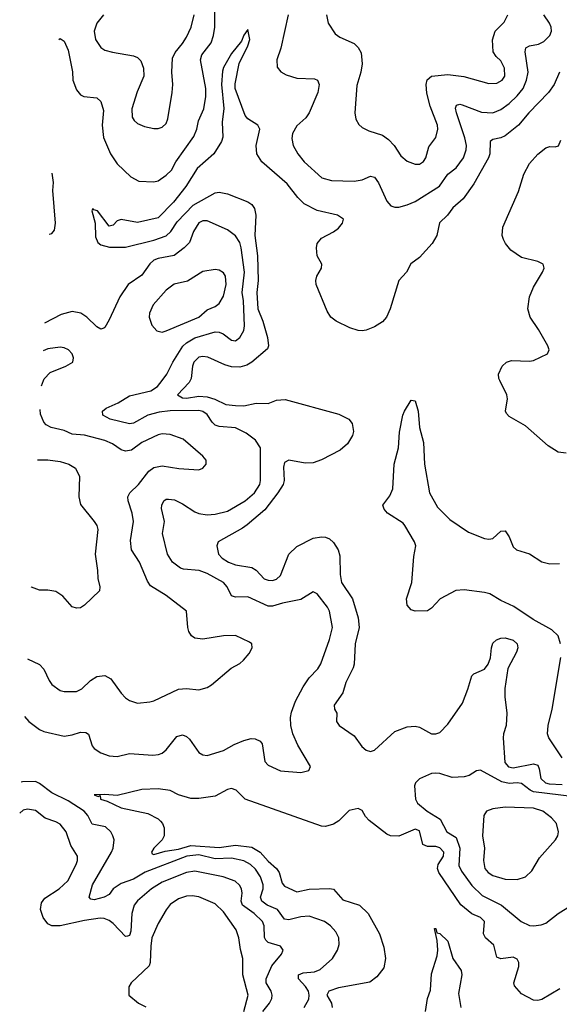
# Model space of a CAD drawing. Header units: inches. Extents: x 1682530 to 1839546, y 640742 to 791647.
# Tile 207 of 256: x 1685952 to 1688596, y 716945 to 721767. Entities that reach past the tile are written whole.
import ezdxf

# ---------------------------------------------------------------- set-up
doc = ezdxf.new("R2010")
doc.units = ezdxf.units.IN
doc.header["$MEASUREMENT"] = 0
doc.layers.add('B6781', color=7, linetype='Continuous')
doc.layers.add('B6782', color=7, linetype='Continuous')

msp = doc.modelspace()

# ---------------------------------------------------------------- linework, layer by layer
at = {"layer": 'B6781', "color": 5}
for points, elevation in [([(1685976.5, 718353.9), (1685997.2, 718330), (1686050, 718290.9), (1686070, 718280.9), (1686170, 718258.9), (1686210, 718264.5), (1686250, 718276.9), (1686276.7, 718276.7), (1686290, 718267.7), (1686308, 718210), (1686317.9, 718197.9), (1686350, 718176.5), (1686390, 718162.2), (1686430, 718158.4), (1686490, 718173.5), (1686604.6, 718164.6), (1686632.1, 718167.9), (1686650, 718175.2), (1686669.1, 718190.9), (1686722.8, 718257.2), (1686750, 718265.2), (1686770, 718256.9), (1686784.1, 718244.1), (1686830, 718178), (1686850, 718167.2), (1686870, 718164.2), (1686950, 718188.4), (1687002.2, 718217.8), (1687050, 718237.3), (1687086, 718246), (1687105.3, 718245.2), (1687130, 718234.4), (1687140.3, 718220.2), (1687154, 718134), (1687170, 718115.5), (1687230, 718088.8), (1687330, 718080.5), (1687368.7, 718090), (1687377.2, 718110), (1687314.3, 718214.3), (1687289.6, 718270), (1687280.5, 718310), (1687279.7, 718350), (1687284.2, 718375.8), (1687303.5, 718430), (1687340.4, 718499.6), (1687370, 718544.4), (1687412.2, 718587.8), (1687427.8, 718612.2), (1687470.7, 718730.7), (1687484.2, 718790), (1687470.6, 718870), (1687460.3, 718890), (1687410, 718955.1), (1687390, 718965.6), (1687330, 718928.1), (1687239.1, 718910), (1687190, 718894.9), (1687170, 718894), (1687070, 718939.6), (1687010, 718939.4), (1686990, 718945.1), (1686969, 718990), (1686950, 719011.2), (1686870, 719055.2), (1686831.5, 719070), (1686755.3, 719075.3), (1686740.8, 719080.8), (1686701, 719110), (1686675.9, 719150), (1686652.7, 719250), (1686661, 719310), (1686647.7, 719372.3), (1686648.6, 719390), (1686658.7, 719410), (1686670, 719418.3), (1686680.6, 719419.4), (1686710, 719415.6), (1686750, 719396), (1686810, 719356.8), (1686830, 719348.6), (1686870, 719342.5), (1686910, 719345), (1686970, 719360.1), (1687057.1, 719410), (1687102.4, 719450), (1687128.2, 719490), (1687132.7, 719510), (1687132.4, 719670), (1687108.3, 719708.3), (1687061.7, 719741.7), (1687010, 719768.8), (1686930, 719774), (1686910, 719780.8), (1686895.3, 719795.3), (1686870, 719833.7), (1686850, 719847.5), (1686830, 719852.8), (1686690, 719851.5), (1686634.9, 719845.1), (1686580.9, 719830), (1686510, 719791.1), (1686490, 719786.9), (1686395.1, 719810), (1686359.6, 719830), (1686358, 719850), (1686375.4, 719864.6), (1686435.1, 719890), (1686490, 719925.5), (1686594, 719950), (1686628, 719970), (1686650.5, 720000)], 740), ([(1686058.7, 719974.2), (1686068.6, 720000)], 760), ([(1686787.2, 720000), (1686782.5, 719990), (1686726.2, 719930), (1686750, 719915.6), (1686770, 719913.1), (1686830, 719922.6), (1686870, 719919.8), (1686908.1, 719908.1), (1686962.3, 719882.3), (1687010, 719877.1), (1687050, 719876.2), (1687110, 719888.7), (1687170, 719886.8), (1687210, 719903.7), (1687252.5, 719907.5), (1687515.7, 719835.7), (1687564.7, 719810), (1687580.7, 719790), (1687588.1, 719750), (1687582.5, 719730), (1687558, 719690), (1687521.6, 719658.4), (1687430, 719610.9), (1687390, 719596.3), (1687350, 719594.5), (1687270.7, 719609.3), (1687250, 719598.9), (1687244.9, 719575.1), (1687247.5, 719510), (1687242.2, 719490), (1687217, 719450), (1687153.6, 719366.4), (1687066.5, 719293.5), (1687043.7, 719276.3), (1686925.1, 719210), (1686918.7, 719190), (1686925.7, 719150), (1686944.4, 719130), (1686975.8, 719110), (1687010, 719097.3), (1687090, 719083.7), (1687110, 719071.4), (1687150, 719029), (1687170, 719021.4), (1687190, 719020.6), (1687210, 719026.3), (1687230, 719044.4), (1687270, 719148.7), (1687310, 719186.5), (1687390, 719227.7), (1687430, 719234.9), (1687450, 719232.8), (1687470, 719224.4), (1687490, 719206), (1687511.6, 719170), (1687521.3, 719141.3), (1687521.4, 719050), (1687528.7, 719010), (1687582.3, 718930), (1687610, 718838), (1687616, 718790), (1687595, 718710), (1687591.3, 718610), (1687586.5, 718593.5), (1687550, 718520.4), (1687535.3, 718470), (1687492.6, 718410), (1687494.3, 718390), (1687506.6, 718370), (1687503.5, 718330), (1687516.9, 718310), (1687590, 718259.8), (1687627.6, 718207.6), (1687650, 718188.9), (1687670, 718183.5), (1687690, 718188.8), (1687790, 718280.4), (1687850, 718303.5), (1687890, 718307.4), (1687910, 718302.7), (1687970, 718269.8), (1687990, 718268.7), (1688010, 718276.4), (1688050, 718316.3), (1688120.7, 718419.3), (1688148.1, 718488.1), (1688167, 718553), (1688176.7, 718563.3), (1688230, 718587), (1688246.7, 718610), (1688258.2, 718641.8), (1688262.8, 718690), (1688270, 718713), (1688288.5, 718730), (1688310, 718737.5), (1688330, 718740.2), (1688370, 718728.7), (1688389.8, 718710), (1688392.2, 718690), (1688386, 718670), (1688344, 718590), (1688328.6, 718491.4), (1688328.7, 718451.3), (1688339.1, 718370), (1688335.8, 718310), (1688322.6, 718270), (1688321, 718250), (1688329.1, 718129.1), (1688347.3, 718107.3), (1688370, 718102.4), (1688470, 718121.8), (1688490, 718115.6), (1688497.5, 718097.5), (1688505.7, 718050), (1688528.5, 718030), (1688545.2, 718025.2), (1688610, 718021.6)], 720), ([(1688630, 719644.2), (1688590, 719648.1), (1688540.5, 719680.5), (1688430, 719778), (1688350, 719823.7), (1688337.4, 719837.4), (1688332.2, 719850), (1688341.3, 719910), (1688338, 719930), (1688304.3, 720000)], 720), ([(1688602.2, 718710), (1688589.4, 718750), (1688559.2, 718779.2), (1688468.2, 718830), (1688373.2, 718893.2), (1688310, 718922), (1688254.7, 718954.7), (1688230, 718961), (1688130, 718975.1), (1688088, 718972), (1688012.6, 718930), (1687970, 718885.1), (1687950, 718872), (1687890, 718869.6), (1687870, 718877), (1687850, 718899), (1687847.6, 718930), (1687872.6, 719010), (1687882.5, 719137.5), (1687893.3, 719190), (1687886.4, 719210), (1687839.3, 719290), (1687830, 719300.4), (1687754.7, 719350), (1687738, 719370), (1687731.6, 719390), (1687765.2, 719434.8), (1687779.8, 719470), (1687787.4, 719590), (1687808.7, 719670), (1687813.2, 719746.8), (1687829.7, 719830), (1687836.9, 719850), (1687870, 719902.8), (1687890, 719901), (1687903.6, 719850), (1687910.2, 719770), (1687930, 719696), (1687935.7, 719590), (1687959.7, 719450), (1687998.8, 719378.8), (1688058.6, 719318.6), (1688150, 719257.4), (1688230, 719225.4), (1688250, 719222), (1688270, 719226.7), (1688310, 719261.7), (1688330, 719263.7), (1688350, 719234.9), (1688370, 719185.3), (1688385.3, 719170), (1688450, 719150.2), (1688510, 719111), (1688550, 719101.2), (1688596, 719104)], 680), ([(1685990.8, 718636.2), (1686050, 718608.9), (1686070, 718586.4), (1686096.5, 718530), (1686110, 718511.7), (1686150, 718482.3), (1686170, 718477.4), (1686230, 718477), (1686257, 718490), (1686299.5, 718530), (1686330, 718550.4), (1686370, 718555.5), (1686398.8, 718538.8), (1686450, 718468), (1686470, 718446), (1686490, 718432.2), (1686530, 718419.5), (1686590, 718426.5), (1686610, 718431.5), (1686730, 718487.6), (1686770, 718491.7), (1686830, 718485.7), (1686870, 718496.4), (1686892.3, 718510), (1686988.2, 718591.8), (1687030, 718613.4), (1687049.3, 718630), (1687077.1, 718662.9), (1687091.8, 718690), (1687089.3, 718710), (1687078.9, 718718.9), (1687010, 718751.8), (1686950, 718749.7), (1686850, 718732.9), (1686810, 718738.5), (1686793.3, 718750), (1686780.4, 718770), (1686776, 718790), (1686769.6, 718870), (1686670, 718947.2), (1686593.7, 718993.7), (1686577.8, 719017.8), (1686538.6, 719110), (1686500.7, 719170), (1686495.9, 719215.9), (1686509.9, 719310), (1686503.2, 719350), (1686483.2, 719410), (1686482.7, 719430), (1686492.2, 719450), (1686533.8, 719490), (1686584.4, 719555.6), (1686610, 719573.8), (1686650, 719582.3), (1686731.9, 719568.1), (1686830, 719563), (1686850, 719570.8), (1686866, 719590), (1686866, 719610), (1686849.3, 719630), (1686752.9, 719712.9), (1686690, 719735.9), (1686650, 719739.4), (1686630, 719734), (1686550, 719696.5), (1686500.8, 719659.2), (1686470, 719653.4), (1686450, 719659.9), (1686407.4, 719690), (1686370, 719706.2), (1686270, 719731.6), (1686210, 719736.8), (1686170, 719754.3), (1686106.6, 719770), (1686082.9, 719782.9), (1686070, 719795.6), (1686054.7, 719834.7), (1686052.8, 719857.7)], 760), ([(1686040.3, 719611.6), (1686090, 719610.9), (1686150, 719603.1), (1686193.2, 719590), (1686226.6, 719570), (1686246, 719530), (1686242.4, 719430), (1686250, 719392.7), (1686317.4, 719310), (1686329.7, 719290), (1686334.8, 719270), (1686321.5, 719150), (1686333.6, 719070), (1686334.5, 719030), (1686344.5, 718990), (1686342.7, 718970), (1686270, 718898.8), (1686250, 718887.3), (1686230, 718884.9), (1686210, 718890.8), (1686163.4, 718943.4), (1686130, 718967.3), (1686090, 718973.4), (1686050, 718973.4), (1686010, 718987.7), (1686008.7, 718988.9)], 780), ([(1688610, 718152.6), (1688544.2, 718250), (1688538.2, 718270), (1688540.5, 718310), (1688560.1, 718390), (1688603.9, 718643.9)], 680), ([(1688670, 717960.7), (1688470, 717985.7), (1688452.9, 717992.9), (1688410, 718025.7), (1688390, 718029.3), (1688350, 718027), (1688314.1, 718034.1), (1688210, 718091.5), (1688190, 718088), (1688153.9, 718066.1), (1688130, 718058.9), (1688070, 718055.1), (1688010, 718075.1), (1687990, 718077.4), (1687970, 718075.1), (1687910, 718049.4), (1687890.6, 718030), (1687885.7, 718014.3), (1687890.4, 717950), (1687901.3, 717930), (1687949.1, 717890), (1688011.8, 717851.8), (1688044.6, 717790), (1688090, 717761.6), (1688108.1, 717710), (1688104.1, 717624.1), (1688117.2, 717597.2), (1688166.8, 717526.8), (1688218.5, 717478.5), (1688312.6, 717430), (1688408.4, 717350), (1688450, 717331.6), (1688470, 717329.1), (1688506.3, 717333.7), (1688530, 717342.6), (1688589.5, 717390), (1688650, 717426.7)], 740), ([(1687346, 716930), (1687368.9, 716970), (1687371, 716990), (1687366.4, 717010), (1687352.8, 717032.8), (1687317.7, 717070), (1687317.6, 717090), (1687340.8, 717099.2), (1687396.1, 717103.9), (1687425, 717115), (1687483.9, 717170), (1687509.7, 717210), (1687517.1, 717237.1), (1687515.4, 717270), (1687500.5, 717300.5), (1687475.1, 717330), (1687444.7, 717350), (1687370, 717376.8), (1687330, 717373.9), (1687270, 717358.2), (1687250, 717362), (1687215, 717410), (1687164.7, 717430), (1687138, 717450), (1687132.7, 717470), (1687145.5, 717510), (1687145.4, 717530), (1687132.5, 717570), (1687107.6, 717607.6), (1687083.7, 717630), (1687050, 717648.1), (1686990, 717659.9), (1686910, 717656.7), (1686830, 717676.3), (1686771.3, 717670), (1686567.6, 717592.4), (1686510, 717557.8), (1686450, 717537.3), (1686411.1, 717510), (1686390, 717482.7), (1686366.7, 717470), (1686316.6, 717456.6), (1686300.2, 717460.2), (1686293.3, 717470), (1686309, 717530), (1686402.3, 717690), (1686409.8, 717710), (1686414.8, 717750), (1686408.9, 717770), (1686398.2, 717790), (1686373.3, 717813.3), (1686307.5, 717827.5), (1686286.2, 717870), (1686267.8, 717890), (1686190, 717942.1), (1686110, 717980.5), (1686050, 718027.1), (1686030, 718036), (1685965.5, 718034.5), (1685960.2, 718033.1)], 740), ([(1688598.9, 717021.1), (1688510, 716968), (1688490, 716963), (1688470, 716966), (1688410, 716997.1), (1688376, 717036), (1688373.1, 717050), (1688398.1, 717130), (1688397.5, 717150), (1688390, 717166.5), (1688370, 717175.5), (1688310, 717168.4), (1688290, 717176.5), (1688274.6, 717234.6), (1688234.7, 717270), (1688223.7, 717290), (1688228.4, 717350), (1688210.2, 717370), (1688167.4, 717387.4), (1688112.7, 717432.7), (1688005.4, 717590), (1687999.2, 717610), (1688002, 717630), (1688028.4, 717670), (1688030, 717690.2), (1688010, 717711.7), (1687990, 717717.4), (1687950, 717717.5), (1687926.8, 717726.8), (1687910, 717794), (1687890, 717802), (1687810, 717769.1), (1687768.5, 717770), (1687750, 717777.6), (1687664.4, 717844.4), (1687645.5, 717865.5), (1687630, 717893.4), (1687610, 717903.2), (1687566.4, 717893.6), (1687516.2, 717843.8), (1687490, 717826.9), (1687450, 717815.3), (1687430, 717816.6), (1687056.5, 717950), (1687013.4, 717993.3), (1686990, 718002.2), (1686970, 717997.3), (1686910, 717963.5), (1686830, 717952.9), (1686790, 717952.6), (1686731.1, 717971.1), (1686690, 717991.4), (1686630, 718000.2), (1686550, 717997.3), (1686430, 717967), (1686370, 717971.7), (1686318, 717970), (1686336.9, 717963.1), (1686347.3, 717967.3), (1686349, 717950), (1686380.5, 717940.5), (1686450, 717907.4), (1686579.4, 717879.4), (1686630, 717853.3), (1686642.5, 717842.5), (1686652.5, 717830), (1686659.4, 717810), (1686659.8, 717770), (1686650.8, 717750), (1686610, 717710.2), (1686598.7, 717690), (1686601.8, 717681.8), (1686610, 717678), (1686665.3, 717694.7), (1686730, 717704.1), (1686790, 717722.7), (1686930, 717713.5), (1687010, 717723.9), (1687090, 717714.2), (1687130, 717689.9), (1687170, 717645.6), (1687209.9, 717610), (1687222.9, 717590), (1687238.7, 717538.7), (1687250, 717523.5), (1687310, 717495.4), (1687370, 717508.5), (1687470, 717512.7), (1687489.1, 717509.1), (1687535.9, 717455.9), (1687616.4, 717430), (1687659.4, 717390), (1687714.4, 717290), (1687735.6, 717224.4), (1687744.4, 717170), (1687736.4, 717123.6), (1687701.1, 717078.9), (1687666.8, 717053.2), (1687514.6, 717025.4), (1687466.6, 717010), (1687456.5, 716990), (1687479.4, 716950), (1687482.3, 716930)], 720), ([(1687144.2, 716910), (1687176.8, 716950), (1687187.1, 716972.9), (1687189.1, 716990), (1687184.5, 717010), (1687160.2, 717050), (1687159.2, 717070), (1687187, 717133), (1687234.7, 717190), (1687242.6, 717210), (1687229.5, 717230), (1687170, 717247.3), (1687158.6, 717258.6), (1687151.4, 717271.4), (1687149.9, 717330), (1687141.1, 717350), (1687101.6, 717390), (1687044.2, 717430), (1687037, 717450), (1687042, 717490), (1687039.5, 717510), (1687028.9, 717528.9), (1687007.5, 717547.5), (1686949.5, 717569.5), (1686810, 717597.8), (1686770, 717590.9), (1686650, 717543.7), (1686598, 717510), (1686530, 717451.7), (1686513.7, 717430), (1686501.9, 717390), (1686496.2, 717303.8), (1686490, 717282.4), (1686480.6, 717279.4), (1686470, 717277.6), (1686410, 717340.2), (1686390, 717356.1), (1686365.6, 717365.6), (1686346.8, 717366.8), (1686270, 717354.6), (1686150, 717328.6), (1686109.4, 717329.4), (1686090, 717338.9), (1686067.8, 717370), (1686054.7, 717410), (1686058.7, 717441.3), (1686075.7, 717464.3), (1686145.1, 717510), (1686188.2, 717550), (1686229.8, 717630), (1686236.4, 717650), (1686236, 717670), (1686202.3, 717722.3), (1686180.4, 717790), (1686150, 717826.9), (1686130, 717838.8), (1686076.5, 717856.5), (1686030, 717893.7), (1685990, 717901.3), (1685970, 717895.1), (1685952.4, 717880.5)], 760), ([(1687051, 716909), (1687070.9, 716990), (1687044.9, 717090), (1687045.7, 717170), (1687034.2, 717214.2), (1687026.6, 717270), (1687012.3, 717310), (1686950, 717397.6), (1686910, 717437.2), (1686830, 717471.4), (1686796.6, 717476.6), (1686770, 717474.7), (1686730, 717461.8), (1686690, 717433.8), (1686670, 717408.3), (1686630, 717340.4), (1686600.4, 717270), (1686594.3, 717230), (1686592.1, 717150), (1686587, 717133), (1686498, 717050), (1686487.7, 717030), (1686487.3, 716990), (1686534, 716950), (1686570, 716932.2)], 780), ([(1687939.6, 716910), (1687950, 716973.7), (1687965.4, 717014.6), (1687970, 717094), (1687997.4, 717182.6), (1688001.4, 717210), (1687997.1, 717257.1), (1687983.7, 717316.3), (1687990, 717315.5), (1687995.2, 717295.2), (1688010, 717291.6), (1688050, 717254), (1688073.5, 717170), (1688114.3, 717110), (1688117.4, 717090), (1688101.7, 716998.3), (1688113.7, 716930)], 680)]:
    msp.add_lwpolyline(points, dxfattribs=dict(at, elevation=elevation))
at = {"layer": 'B6781', "color": 5, "elevation": 760}
msp.add_lwpolyline([(1688330, 717910.6), (1688270, 717902), (1688239.3, 717890), (1688226, 717870), (1688220.2, 717770), (1688228.4, 717710), (1688223.8, 717650), (1688230.3, 717610), (1688246.5, 717590), (1688270, 717575.5), (1688330, 717558), (1688390, 717555.8), (1688430, 717569.1), (1688461, 717599), (1688498, 717662), (1688576.9, 717750), (1688588.3, 717770), (1688592.2, 717790), (1688582.2, 717830), (1688557.6, 717857.6), (1688515.1, 717890), (1688470, 717905.7)], close=True, dxfattribs=at)
at = {"layer": 'B6782', "color": 5}
for points, elevation in [([(1686144.8, 721669.4), (1686150, 721674), (1686170, 721662), (1686190, 721617.1), (1686210.8, 721510.8), (1686213.5, 721470), (1686230, 721423.7), (1686250, 721399), (1686266, 721390), (1686330, 721383.9), (1686350, 721366.4), (1686362.6, 721322.6), (1686355.9, 721250), (1686363, 721190), (1686397.7, 721110), (1686430, 721061.5), (1686496.9, 720996.9), (1686536.1, 720976.1), (1686610, 720972.3), (1686630, 720977.6), (1686670, 721004.7), (1686695.4, 721030), (1686716.8, 721070), (1686804.8, 721195.2), (1686819.4, 721230), (1686829.1, 721270.9), (1686854.5, 721330), (1686863.8, 721390), (1686863.7, 721430), (1686838.5, 721570), (1686845.3, 721594.7), (1686890, 721653.8), (1686902.5, 721690), (1686908.8, 721730), (1686907.6, 721930)], 740), ([(1686363.1, 721790), (1686330.4, 721750), (1686317, 721710), (1686324.2, 721670), (1686350.5, 721630), (1686370, 721618), (1686407, 721607), (1686510.2, 721590.2), (1686530, 721581.3), (1686545.7, 721565.7), (1686559.6, 721530), (1686561.1, 721490), (1686527.2, 721412.8), (1686501.8, 721330), (1686502.8, 721290), (1686512.9, 721272.9), (1686530, 721258), (1686563.7, 721243.7), (1686610, 721233.4), (1686630, 721233.7), (1686650, 721240.4), (1686670, 721259.1), (1686678.8, 721281.2), (1686699.8, 721410), (1686702.7, 721450), (1686697.3, 721510), (1686701.1, 721579), (1686713.6, 721606.4), (1686750.7, 721650), (1686770, 721680.3), (1686792, 721730), (1686806.8, 721790)], 760), ([(1687268, 721790), (1687232.1, 721627.9), (1687212.2, 721570), (1687214.4, 721534.4), (1687232.1, 721512.1), (1687257, 721497), (1687310, 721480.3), (1687396.7, 721476.7), (1687411, 721471), (1687419.1, 721450), (1687412.5, 721410), (1687370.1, 721309.9), (1687353.6, 721286.4), (1687310, 721246.6), (1687288.6, 721210), (1687285.1, 721185.1), (1687292.6, 721150), (1687314.9, 721110), (1687346.3, 721070), (1687431.7, 720991.7), (1687479, 720979), (1687590, 720975.5), (1687630, 720982.6), (1687670, 720999.7), (1687690, 720994.9), (1687710, 720967), (1687750, 720878), (1687770, 720854.9), (1687790, 720848.4), (1687810, 720848.5), (1687850, 720860.3), (1687890, 720875.8), (1688008.7, 720951.3), (1688048.8, 721010), (1688090, 721041), (1688125.7, 721090), (1688139.9, 721130), (1688140.5, 721150), (1688132.2, 721187.8), (1688091.9, 721310), (1688087.2, 721332.8), (1688092.1, 721347.9), (1688107.6, 721352.4), (1688119.1, 721350), (1688213.8, 721313.8), (1688270, 721310.8), (1688310, 721327), (1688350, 721356.4), (1688390, 721393.1), (1688418.4, 721430), (1688435, 721470), (1688442.4, 721510), (1688428.4, 721610), (1688431.7, 721628.3), (1688450, 721639.3), (1688493, 721647), (1688520.2, 721659.8), (1688549.7, 721690), (1688557.2, 721710), (1688556, 721730), (1688547.2, 721750), (1688519.2, 721790)], 740), ([(1687455.6, 721790), (1687463.7, 721750), (1687498, 721698), (1687520.7, 721680.7), (1687590.2, 721650.2), (1687611, 721631), (1687624.5, 721604.5), (1687629.2, 721550), (1687623.2, 721510), (1687603.6, 721443.6), (1687594.3, 721310), (1687599.6, 721279.6), (1687613.1, 721253.1), (1687630, 721239.3), (1687662.6, 721222.6), (1687730, 721200.9), (1687759.6, 721179.6), (1687786.3, 721150), (1687820, 721100), (1687850, 721073.7), (1687890, 721058.6), (1687910, 721059.7), (1687930, 721071.8), (1687941.2, 721090), (1687955.9, 721144.1), (1687991, 721190), (1688000.3, 721230), (1687998.8, 721250), (1687963.4, 721343.4), (1687947.3, 721407.3), (1687943.2, 721450), (1687947.6, 721472.4), (1687970, 721490.1), (1688050, 721497.8), (1688128.7, 721488.7), (1688250, 721454.4), (1688290, 721455.8), (1688316.4, 721470), (1688328.6, 721490), (1688326.8, 721530), (1688310, 721565.1), (1688286.1, 721586.1), (1688271.5, 721610), (1688268.5, 721668.5), (1688282.2, 721710), (1688325.5, 721754.5), (1688343.2, 721790)], 760), ([(1688597.2, 721510), (1688570.8, 721450), (1688543.1, 721410), (1688446.1, 721310), (1688396.5, 721250), (1688330, 721197.4), (1688310, 721187.8), (1688270, 721180.7), (1688256.8, 721170), (1688254.8, 721110), (1688248.8, 721090), (1688176.8, 720963.2), (1688124.7, 720890), (1688074.8, 720845.2), (1688047.3, 720810), (1688008.7, 720771.3), (1687994.9, 720710), (1687973.4, 720670), (1687910, 720601.5), (1687869, 720571), (1687847.1, 720530), (1687809.9, 720490.1), (1687766.9, 720350), (1687749.9, 720310), (1687730, 720287.5), (1687690, 720263.2), (1687650, 720246.4), (1687630, 720243.5), (1687610, 720244.7), (1687570, 720256.9), (1687503.1, 720290), (1687476, 720310), (1687458.7, 720338.7), (1687405.2, 720470), (1687403.2, 720490), (1687408.2, 720510), (1687431.4, 720550), (1687432.9, 720570), (1687409.1, 720610), (1687405.6, 720650), (1687409.3, 720670), (1687430, 720696.8), (1687490, 720727.9), (1687513.5, 720746.5), (1687533.4, 720770), (1687538.3, 720790), (1687508.9, 720808.9), (1687410, 720832.2), (1687345.4, 720865.4), (1687315.2, 720895.2), (1687263.4, 720963.4), (1687138.9, 721070), (1687113.4, 721110), (1687110.9, 721150), (1687127.9, 721230), (1687118.9, 721250), (1687070, 721280.7), (1687056.7, 721296.7), (1687008.2, 721430), (1687007.7, 721452.3), (1687027.8, 721552.2), (1687070, 721638), (1687080.3, 721670), (1687070, 721718.8), (1687050, 721691.3), (1687038.4, 721661.6), (1686990, 721600.3), (1686950, 721532.2), (1686945.5, 721514.5), (1686941.1, 721450), (1686952, 721332), (1686944.4, 721264.4), (1686947.9, 721192.1), (1686941.4, 721170), (1686903.2, 721110), (1686821.7, 721038.3), (1686766, 720950), (1686706.4, 720873.6), (1686630, 720796.9), (1686530, 720773.7), (1686450, 720787.7), (1686430, 720781), (1686410, 720761), (1686390, 720756), (1686334, 720830), (1686315.3, 720835.3), (1686310, 720842), (1686305.2, 720830), (1686322, 720770), (1686323.6, 720703.6), (1686335.6, 720675.6), (1686350, 720663.7), (1686392.8, 720652.8), (1686470, 720652.4), (1686610, 720686.5), (1686670, 720708.3), (1686693.4, 720730), (1686723.7, 720776.3), (1686802.4, 720857.6), (1686910, 720918), (1686930, 720922.2), (1686970, 720914.1), (1687070, 720875.3), (1687090, 720862.2), (1687102.5, 720842.5), (1687109.9, 720809.9), (1687104.8, 720710), (1687117.1, 720610), (1687120.7, 720490), (1687113.6, 720430), (1687118.7, 720350), (1687143.4, 720290), (1687166.2, 720210), (1687170.4, 720170), (1687165.7, 720154.3), (1687090, 720089.5), (1687065.4, 720074.6), (1687030, 720064.3), (1686990, 720067.3), (1686957.1, 720077.1), (1686874.2, 720114.2), (1686850, 720116.8), (1686830, 720113.3), (1686805.6, 720090), (1686798.5, 720070), (1686791.9, 720010), (1686787.2, 720000)], 720), ([(1688304.3, 720000), (1688299.5, 720010), (1688297.6, 720030), (1688315.8, 720070), (1688336.3, 720090), (1688361.8, 720098.2), (1688450, 720094.6), (1688470, 720097.7), (1688537.6, 720130), (1688546.3, 720150), (1688539.1, 720170), (1688493.5, 720250), (1688452.3, 720310), (1688441.2, 720350), (1688449.6, 720410), (1688470, 720456.8), (1688513.2, 720530), (1688521.2, 720550), (1688517, 720570), (1688490, 720582), (1688410, 720602.4), (1688358, 720638), (1688331.3, 720670), (1688322.6, 720690), (1688316.5, 720710), (1688318.4, 720750), (1688395, 720925), (1688422.1, 721010), (1688450, 721062.8), (1688490, 721108.2), (1688530, 721139.4), (1688550, 721145.6), (1688575.6, 721144.4), (1688591.3, 721148.7), (1688602.9, 721177.1)], 720), ([(1686096.4, 720716.4), (1686110, 720719.5), (1686123.5, 720736.5), (1686127.4, 720770), (1686115.2, 720930), (1686117.9, 720970), (1686111.6, 721015)], 740), ([(1686650.5, 720000), (1686673, 720030), (1686703.2, 720090), (1686752.1, 720167.9), (1686770, 720184.2), (1686810, 720208.2), (1686910, 720238.1), (1686930, 720237.2), (1686949.1, 720229.1), (1686990, 720196.5), (1687010, 720194.6), (1687031, 720210), (1687050, 720244.9), (1687053.2, 720266.8), (1687049.5, 720390), (1687042.1, 720430), (1687053.7, 720530), (1687037.9, 720650), (1687030, 720676), (1687010, 720708.7), (1686970, 720737.4), (1686870, 720781.2), (1686850, 720782.2), (1686830, 720771.6), (1686803.2, 720730), (1686784.3, 720675.7), (1686758.8, 720650), (1686708.5, 720611.5), (1686630, 720596.9), (1686610, 720589.3), (1686589.3, 720570.7), (1686550, 720516.1), (1686483.2, 720470), (1686442.7, 720410), (1686390, 720296.2), (1686370, 720259.3), (1686364.1, 720255.9), (1686350, 720251.8), (1686330, 720263), (1686281.5, 720310), (1686251.2, 720330), (1686210, 720337.6), (1686156.3, 720323.7), (1686074.3, 720280.3)], 740), ([(1686068.6, 720000), (1686071.7, 720008.3), (1686101.4, 720038.6), (1686178, 720070), (1686212.7, 720090), (1686216, 720110), (1686209.3, 720130), (1686192.3, 720150), (1686170, 720160.5), (1686150, 720162.6), (1686090, 720154.5), (1686067.4, 720145.7)], 760)]:
    msp.add_lwpolyline(points, dxfattribs=dict(at, elevation=elevation))
at = {"layer": 'B6782', "color": 5, "elevation": 760}
msp.add_lwpolyline([(1686910, 720543.4), (1686850, 720532.9), (1686774.5, 720485.5), (1686709.1, 720470.9), (1686670, 720442.4), (1686607, 720370), (1686587.8, 720330), (1686586, 720310), (1686599.5, 720270), (1686623.4, 720243.4), (1686650, 720236.9), (1686670, 720242.4), (1686829.7, 720310), (1686870, 720345.4), (1686910, 720362.5), (1686930, 720377.6), (1686950, 720412.2), (1686963.4, 720470), (1686961.1, 720510), (1686950, 720527.8), (1686930, 720540.2)], close=True, dxfattribs=at)

doc.saveas('drawing.dxf')
